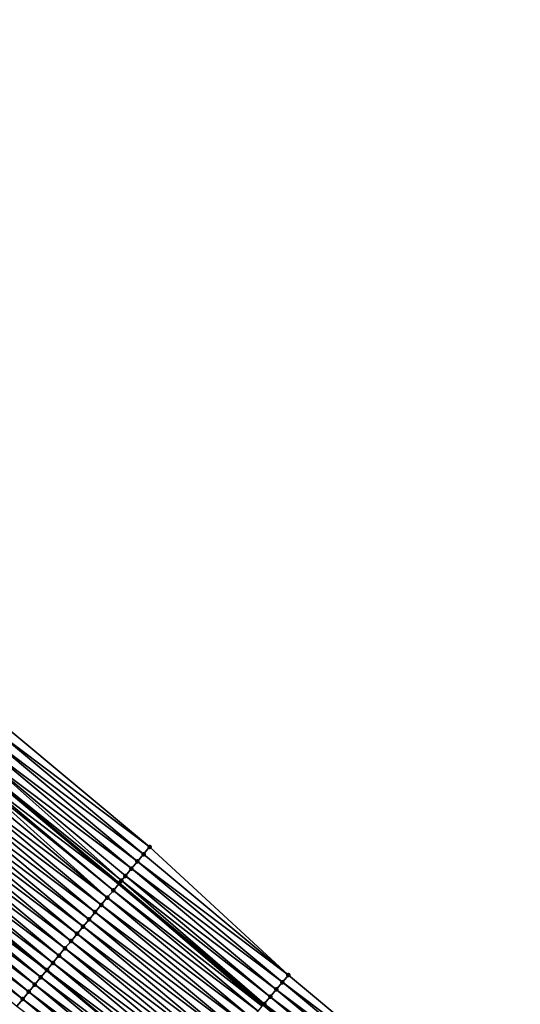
# Model space of a CAD drawing. Header units: feet. Extents: x 2010743 to 2022806, y 818705 to 837694.
# Tile 50 of 256: x 2017311 to 2017364, y 818812 to 818916. Entities that reach past the tile are written whole.
import ezdxf

# ---------------------------------------------------------------- set-up
doc = ezdxf.new("R2010")
doc.units = ezdxf.units.FT
doc.header["$MEASUREMENT"] = 0
for name, color, linetype, lineweight in [('EP_Travel Lane', 172, 'Continuous', 53), ('Road Shots', 141, 'Continuous', 100), ('STRIPING', 60, 'Continuous', 53)]:
    doc.layers.add(name, color=color, linetype=linetype, lineweight=lineweight)
doc.layers.add('I-77-MM17-21_NB-Surface-Border', color=7, linetype='Continuous')
doc.layers.add('I-77-MM17-21_NB-Surface-TIN', color=7, linetype='Continuous')

msp = doc.modelspace()

# ---------------------------------------------------------------- linework, layer by layer
at = {"layer": 'EP_Travel Lane'}
msp.add_polyline3d([(2017152.78, 818965.66, 278.73), (2017168.11, 818952.82, 278.83), (2017183.44, 818939.98, 278.9), (2017198.78, 818927.14, 278.97), (2017214.11, 818914.3, 279.04), (2017229.44, 818901.45, 279.08), (2017244.77, 818888.61, 279.09), (2017260.11, 818875.77, 279.08), (2017275.43, 818862.95, 279.04), (2017290.78, 818850.13, 278.98), (2017306.13, 818837.31, 278.92), (2017321.48, 818824.49, 278.87), (2017336.83, 818811.67, 278.79), (2017352.18, 818798.85, 278.71), (2017367.53, 818786.03, 278.63), (2017382.88, 818773.21, 278.56), (2017398.23, 818760.39, 278.42), (2017413.58, 818747.57, 278.28), (2017428.95, 818734.69, 278.05), (2017440.28, 818725.15, 277.98)], dxfattribs=at)
at = {"layer": 'I-77-MM17-21_NB-Surface-Border', "color": 3, "linetype": 'Continuous', "lineweight": -3}
msp.add_polyline3d([(2017155.37, 818968.76, 278.62), (2017171.35, 818956.68, 278.66), (2017186.04, 818943.08, 278.72), (2017202.01, 818931, 278.7), (2017215.42, 818915.86, 278.95), (2017233.32, 818906.09, 278.7), (2017248.65, 818893.24, 278.71), (2017263.99, 818880.4, 278.68), (2017279.3, 818867.6, 278.7), (2017294.66, 818854.79, 278.63), (2017309.38, 818841.21, 278.68), (2017324.74, 818828.4, 278.65), (2017339.46, 818814.82, 278.63), (2017354.82, 818802.01, 278.56), (2017370.82, 818789.97, 278.44)], dxfattribs=at)
at = {"layer": 'I-77-MM17-21_NB-Surface-TIN', "color": 128, "linetype": 'Continuous', "lineweight": -3}
for points in [[(2017324.74, 818828.4, 278.65), (2017309.38, 818841.21, 278.68), (2017308.74, 818840.44, 278.72)], [(2017324.1, 818827.63, 278.7), (2017308.74, 818840.44, 278.72), (2017308.1, 818839.68, 278.77)], [(2017324.1, 818827.63, 278.7), (2017324.74, 818828.4, 278.65), (2017308.74, 818840.44, 278.72)], [(2017322.82, 818826.1, 278.8), (2017307.46, 818838.91, 278.82), (2017306.82, 818838.14, 278.88)], [(2017323.46, 818826.87, 278.74), (2017308.1, 818839.68, 278.77), (2017307.46, 818838.91, 278.82)], [(2017322.82, 818826.1, 278.8), (2017323.46, 818826.87, 278.74), (2017307.46, 818838.91, 278.82)], [(2017323.46, 818826.87, 278.74), (2017324.1, 818827.63, 278.7), (2017308.1, 818839.68, 278.77)], [(2017321.76, 818824.83, 278.86), (2017306.82, 818838.14, 278.88), (2017306.18, 818837.37, 278.91)], [(2017321.76, 818824.83, 278.86), (2017322.18, 818825.33, 278.84), (2017306.82, 818838.14, 278.88)], [(2017322.18, 818825.33, 278.84), (2017322.82, 818826.1, 278.8), (2017306.82, 818838.14, 278.88)], [(2017305.54, 818836.6, 278.93), (2017321.48, 818824.49, 278.87), (2017306.13, 818837.31, 278.92)], [(2017321.54, 818824.56, 278.87), (2017306.18, 818837.37, 278.91), (2017306.13, 818837.31, 278.92)], [(2017321.54, 818824.56, 278.87), (2017306.13, 818837.31, 278.92), (2017321.48, 818824.49, 278.87)], [(2017321.54, 818824.56, 278.87), (2017321.76, 818824.83, 278.86), (2017306.18, 818837.37, 278.91)], [(2017320.26, 818823.03, 278.9), (2017304.9, 818835.84, 278.95), (2017304.26, 818835.07, 278.96)], [(2017320.26, 818823.03, 278.9), (2017305.36, 818836.39, 278.94), (2017304.9, 818835.84, 278.95)], [(2017320.9, 818823.79, 278.88), (2017305.54, 818836.6, 278.93), (2017305.36, 818836.39, 278.94)], [(2017320.26, 818823.03, 278.9), (2017320.9, 818823.79, 278.88), (2017305.36, 818836.39, 278.94)], [(2017320.9, 818823.79, 278.88), (2017321.48, 818824.49, 278.87), (2017305.54, 818836.6, 278.93)], [(2017319.61, 818822.26, 278.91), (2017304.26, 818835.07, 278.96), (2017303.61, 818834.3, 278.98)], [(2017319.61, 818822.26, 278.91), (2017320.26, 818823.03, 278.9), (2017304.26, 818835.07, 278.96)], [(2017318.97, 818821.49, 278.93), (2017303.61, 818834.3, 278.98), (2017302.97, 818833.53, 279)], [(2017318.97, 818821.49, 278.93), (2017319.61, 818822.26, 278.91), (2017303.61, 818834.3, 278.98)], [(2017317.69, 818819.95, 278.96), (2017302.33, 818832.76, 279.02), (2017301.69, 818832, 279.03)], [(2017318.33, 818820.72, 278.95), (2017302.97, 818833.53, 279), (2017302.33, 818832.76, 279.02)], [(2017317.69, 818819.95, 278.96), (2017318.33, 818820.72, 278.95), (2017302.33, 818832.76, 279.02)], [(2017318.33, 818820.72, 278.95), (2017318.97, 818821.49, 278.93), (2017302.97, 818833.53, 279)], [(2017317.05, 818819.19, 278.98), (2017301.69, 818832, 279.03), (2017301.05, 818831.23, 279.04)], [(2017317.05, 818819.19, 278.98), (2017317.69, 818819.95, 278.96), (2017301.69, 818832, 279.03)], [(2017315.77, 818817.65, 279), (2017300.41, 818830.46, 279.05), (2017299.77, 818829.69, 279.07)], [(2017316.41, 818818.42, 278.99), (2017301.05, 818831.23, 279.04), (2017300.41, 818830.46, 279.05)], [(2017315.77, 818817.65, 279), (2017316.41, 818818.42, 278.99), (2017300.41, 818830.46, 279.05)], [(2017316.41, 818818.42, 278.99), (2017317.05, 818819.19, 278.98), (2017301.05, 818831.23, 279.04)], [(2017315.13, 818816.88, 279.02), (2017299.77, 818829.69, 279.07), (2017299.13, 818828.92, 279.09)], [(2017315.13, 818816.88, 279.02), (2017315.77, 818817.65, 279), (2017299.77, 818829.69, 279.07)], [(2017314.49, 818816.11, 279.03), (2017299.13, 818828.92, 279.09), (2017298.49, 818828.16, 279.1)], [(2017314.49, 818816.11, 279.03), (2017315.13, 818816.88, 279.02), (2017299.13, 818828.92, 279.09)], [(2017339.46, 818814.82, 278.63), (2017324.74, 818828.4, 278.65), (2017324.1, 818827.63, 278.7)], [(2017313.21, 818814.58, 279.08), (2017297.85, 818827.39, 279.12), (2017297.21, 818826.62, 279.14)], [(2017297.85, 818827.39, 279.12), (2017313.85, 818815.35, 279.05), (2017298.49, 818828.16, 279.1)], [(2017313.21, 818814.58, 279.08), (2017313.85, 818815.35, 279.05), (2017297.85, 818827.39, 279.12)], [(2017314.49, 818816.11, 279.03), (2017298.49, 818828.16, 279.1), (2017313.85, 818815.35, 279.05)], [(2017339.46, 818814.82, 278.63), (2017324.1, 818827.63, 278.7), (2017323.46, 818826.87, 278.74)], [(2017312.57, 818813.81, 279.09), (2017297.21, 818826.62, 279.14), (2017296.57, 818825.85, 279.15)], [(2017312.57, 818813.81, 279.09), (2017313.21, 818814.58, 279.08), (2017297.21, 818826.62, 279.14)], [(2017338.82, 818814.06, 278.68), (2017323.46, 818826.87, 278.74), (2017322.82, 818826.1, 278.8)], [(2017338.82, 818814.06, 278.68), (2017339.46, 818814.82, 278.63), (2017323.46, 818826.87, 278.74)], [(2017311.93, 818813.04, 279.11), (2017296.57, 818825.85, 279.15), (2017295.93, 818825.08, 279.17)], [(2017311.93, 818813.04, 279.11), (2017312.57, 818813.81, 279.09), (2017296.57, 818825.85, 279.15)], [(2017337.54, 818812.52, 278.76), (2017322.18, 818825.33, 278.84), (2017321.76, 818824.83, 278.86)], [(2017338.18, 818813.29, 278.72), (2017322.82, 818826.1, 278.8), (2017322.18, 818825.33, 278.84)], [(2017337.54, 818812.52, 278.76), (2017338.18, 818813.29, 278.72), (2017322.18, 818825.33, 278.84)], [(2017338.18, 818813.29, 278.72), (2017338.82, 818814.06, 278.68), (2017322.82, 818826.1, 278.8)], [(2017311.29, 818812.27, 279.12), (2017295.93, 818825.08, 279.17), (2017295.29, 818824.32, 279.19)], [(2017310.65, 818811.51, 279.14), (2017311.29, 818812.27, 279.12), (2017295.29, 818824.32, 279.19)], [(2017311.29, 818812.27, 279.12), (2017311.93, 818813.04, 279.11), (2017295.93, 818825.08, 279.17)], [(2017336.69, 818811.51, 278.8), (2017321.48, 818824.49, 278.87), (2017320.9, 818823.79, 278.88)], [(2017336.9, 818811.75, 278.79), (2017321.54, 818824.56, 278.87), (2017321.48, 818824.49, 278.87)], [(2017336.9, 818811.75, 278.79), (2017321.48, 818824.49, 278.87), (2017336.83, 818811.67, 278.79)], [(2017336.69, 818811.51, 278.8), (2017336.83, 818811.67, 278.79), (2017321.48, 818824.49, 278.87)], [(2017336.9, 818811.75, 278.79), (2017321.76, 818824.83, 278.86), (2017321.54, 818824.56, 278.87)], [(2017336.9, 818811.75, 278.79), (2017337.54, 818812.52, 278.76), (2017321.76, 818824.83, 278.86)], [(2017336.25, 818810.98, 278.81), (2017320.9, 818823.79, 278.88), (2017320.26, 818823.03, 278.9)], [(2017336.25, 818810.98, 278.81), (2017336.69, 818811.51, 278.8), (2017320.9, 818823.79, 278.88)], [(2017334.97, 818809.45, 278.84), (2017319.61, 818822.26, 278.91), (2017318.97, 818821.49, 278.93)], [(2017335.61, 818810.22, 278.83), (2017320.26, 818823.03, 278.9), (2017319.61, 818822.26, 278.91)], [(2017334.97, 818809.45, 278.84), (2017335.61, 818810.22, 278.83), (2017319.61, 818822.26, 278.91)], [(2017335.61, 818810.22, 278.83), (2017336.25, 818810.98, 278.81), (2017320.26, 818823.03, 278.9)], [(2017334.33, 818808.68, 278.86), (2017318.97, 818821.49, 278.93), (2017318.33, 818820.72, 278.95)], [(2017334.33, 818808.68, 278.86), (2017334.97, 818809.45, 278.84), (2017318.97, 818821.49, 278.93)], [(2017333.69, 818807.91, 278.88), (2017318.33, 818820.72, 278.95), (2017317.69, 818819.95, 278.96)], [(2017333.69, 818807.91, 278.88), (2017334.33, 818808.68, 278.86), (2017318.33, 818820.72, 278.95)], [(2017332.41, 818806.38, 278.91), (2017317.05, 818819.19, 278.98), (2017316.41, 818818.42, 278.99)], [(2017333.05, 818807.14, 278.9), (2017317.69, 818819.95, 278.96), (2017317.05, 818819.19, 278.98)], [(2017332.41, 818806.38, 278.91), (2017333.05, 818807.14, 278.9), (2017317.05, 818819.19, 278.98)], [(2017333.05, 818807.14, 278.9), (2017333.69, 818807.91, 278.88), (2017317.69, 818819.95, 278.96)], [(2017331.77, 818805.61, 278.92), (2017316.41, 818818.42, 278.99), (2017315.77, 818817.65, 279)], [(2017331.77, 818805.61, 278.92), (2017332.41, 818806.38, 278.91), (2017316.41, 818818.42, 278.99)], [(2017330.49, 818804.07, 278.95), (2017315.13, 818816.88, 279.02), (2017314.49, 818816.11, 279.03)], [(2017331.13, 818804.84, 278.94), (2017315.77, 818817.65, 279), (2017315.13, 818816.88, 279.02)], [(2017330.49, 818804.07, 278.95), (2017331.13, 818804.84, 278.94), (2017315.13, 818816.88, 279.02)], [(2017331.13, 818804.84, 278.94), (2017331.77, 818805.61, 278.92), (2017315.77, 818817.65, 279)], [(2017329.85, 818803.3, 278.97), (2017314.49, 818816.11, 279.03), (2017313.85, 818815.35, 279.05)], [(2017329.85, 818803.3, 278.97), (2017330.49, 818804.07, 278.95), (2017314.49, 818816.11, 279.03)], [(2017313.21, 818814.58, 279.08), (2017329.21, 818802.54, 278.98), (2017313.85, 818815.35, 279.05)], [(2017329.85, 818803.3, 278.97), (2017313.85, 818815.35, 279.05), (2017329.21, 818802.54, 278.98)], [(2017354.82, 818802.01, 278.56), (2017339.46, 818814.82, 278.63), (2017338.82, 818814.06, 278.68)], [(2017327.93, 818801, 279.02), (2017312.57, 818813.81, 279.09), (2017311.93, 818813.04, 279.11)], [(2017328.57, 818801.77, 279.01), (2017313.21, 818814.58, 279.08), (2017312.57, 818813.81, 279.09)], [(2017327.93, 818801, 279.02), (2017328.57, 818801.77, 279.01), (2017312.57, 818813.81, 279.09)], [(2017328.57, 818801.77, 279.01), (2017329.21, 818802.54, 278.98), (2017313.21, 818814.58, 279.08)], [(2017354.18, 818801.25, 278.6), (2017338.82, 818814.06, 278.68), (2017338.18, 818813.29, 278.72)], [(2017354.18, 818801.25, 278.6), (2017354.82, 818802.01, 278.56), (2017338.82, 818814.06, 278.68)], [(2017327.29, 818800.23, 279.04), (2017311.93, 818813.04, 279.11), (2017311.29, 818812.27, 279.12)], [(2017327.29, 818800.23, 279.04), (2017327.93, 818801, 279.02), (2017311.93, 818813.04, 279.11)], [(2017353.54, 818800.48, 278.65), (2017338.18, 818813.29, 278.72), (2017337.54, 818812.52, 278.76)], [(2017353.54, 818800.48, 278.65), (2017354.18, 818801.25, 278.6), (2017338.18, 818813.29, 278.72)], [(2017326.65, 818799.46, 279.05), (2017311.29, 818812.27, 279.12), (2017310.65, 818811.51, 279.14)], [(2017326.65, 818799.46, 279.05), (2017327.29, 818800.23, 279.04), (2017311.29, 818812.27, 279.12)], [(2017352.25, 818798.94, 278.71), (2017336.9, 818811.75, 278.79), (2017336.83, 818811.67, 278.79)], [(2017352.89, 818799.71, 278.69), (2017337.54, 818812.52, 278.76), (2017336.9, 818811.75, 278.79)], [(2017352.25, 818798.94, 278.71), (2017352.89, 818799.71, 278.69), (2017336.9, 818811.75, 278.79)], [(2017352.89, 818799.71, 278.69), (2017353.54, 818800.48, 278.65), (2017337.54, 818812.52, 278.76)]]:
    msp.add_3dface(points, dxfattribs=at)
at = {"layer": 'Road Shots', "lineweight": 100}
for p in [(2017324.74, 818828.4, 278.65), (2017324.1, 818827.63, 278.7), (2017323.46, 818826.87, 278.74), (2017322.18, 818825.33, 278.84), (2017322.82, 818826.1, 278.8), (2017321.54, 818824.56, 278.87), (2017321.76, 818824.83, 278.86), (2017320.9, 818823.79, 278.88), (2017319.61, 818822.26, 278.91), (2017320.26, 818823.03, 278.9), (2017318.97, 818821.49, 278.93), (2017318.33, 818820.72, 278.95), (2017317.05, 818819.19, 278.98), (2017317.69, 818819.95, 278.96), (2017316.41, 818818.42, 278.99), (2017315.13, 818816.88, 279.02), (2017315.77, 818817.65, 279), (2017314.49, 818816.11, 279.03), (2017313.85, 818815.35, 279.05), (2017339.46, 818814.82, 278.63), (2017312.57, 818813.81, 279.09), (2017313.21, 818814.58, 279.08), (2017338.82, 818814.06, 278.68), (2017311.93, 818813.04, 279.11), (2017338.18, 818813.29, 278.72), (2017311.29, 818812.27, 279.12), (2017336.9, 818811.75, 278.79), (2017337.54, 818812.52, 278.76)]:
    msp.add_point(p, dxfattribs=at)
at = {"layer": 'STRIPING'}
msp.add_polyline3d([(2017160.43, 818943.65, 278.99), (2017175.76, 818930.81, 279.07), (2017191.1, 818917.97, 279.13), (2017206.43, 818905.13, 279.2), (2017221.76, 818892.29, 279.24), (2017237.1, 818879.45, 279.25), (2017252.43, 818866.6, 279.25), (2017267.77, 818853.77, 279.21), (2017283.13, 818840.97, 279.15), (2017298.49, 818828.16, 279.1), (2017313.85, 818815.35, 279.05), (2017329.21, 818802.54, 278.98), (2017344.57, 818789.73, 278.9), (2017359.93, 818776.92, 278.83), (2017375.29, 818764.11, 278.73), (2017390.65, 818751.3, 278.61), (2017406.01, 818738.49, 278.47), (2017421.34, 818725.65, 278.27), (2017432.66, 818716.11, 278.22)], dxfattribs=at)

doc.saveas('drawing.dxf')
